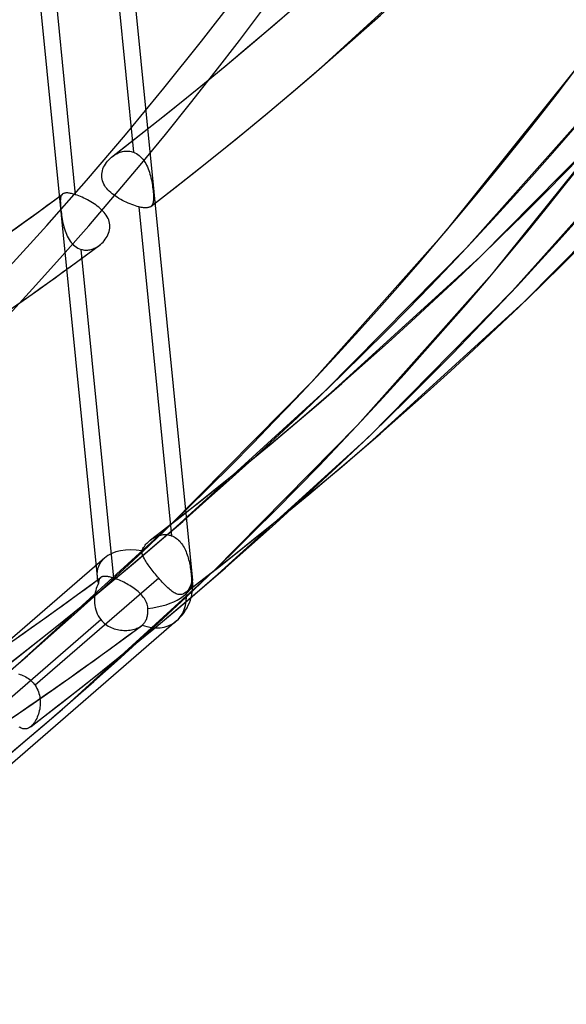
# Model space of a CAD drawing. Header units: millimetres. Extents: x -216 to 210, y -272 to 267.
# Tile 9 of 87: x 132 to 148, y -155 to -127. Entities that reach past the tile are written whole.
import ezdxf

# ---------------------------------------------------------------- set-up
doc = ezdxf.new("R2010")
doc.units = ezdxf.units.MM
doc.layers.add('MAIN-1', color=7, linetype='Continuous')

msp = doc.modelspace()

# ---------------------------------------------------------------- linework, layer by layer
at = {"layer": 'MAIN-1'}
for p, q in [((134.7456647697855, -120.8993161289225), (136.9071320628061, -142.6461083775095)), ((134.3038379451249, -121.1715258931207), (135.2309410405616, -130.4992291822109)), ((132.1096800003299, -121.5255806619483), (134.1985760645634, -142.5422321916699)), ((133.5901340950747, -131.7031428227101), (132.6634569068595, -122.3797246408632)), ((140.5568090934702, -128.092679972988), (144.6514185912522, -124.3560770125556)), ((138.6091613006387, -127.4048562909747), (139.3848812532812, -126.7396519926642)), ((137.8269662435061, -128.0624959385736), (138.6091613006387, -127.4048562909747)), ((137.038320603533, -128.7125339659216), (137.8269662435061, -128.0624959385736)), ((139.7679683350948, -128.769147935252), (140.5568090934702, -128.092679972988)), ((144.1095700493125, -132.7170002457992), (147.7405950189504, -128.1854888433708)), ((136.2432791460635, -129.3549377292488), (137.038320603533, -128.7125339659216)), ((138.9725203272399, -129.4379139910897), (139.7679683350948, -128.769147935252)), ((144.6820016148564, -133.2067125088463), (148.5095696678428, -128.9064887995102)), ((145.4769673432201, -133.8721120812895), (149.1658894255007, -129.2683700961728)), ((135.4418947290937, -129.9896762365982), (136.2432791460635, -129.3549377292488)), ((138.1705424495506, -130.0989630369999), (138.9725203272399, -129.4379139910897)), ((145.0634320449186, -133.4652373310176), (149.0820144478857, -129.3961916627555)), ((134.6341805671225, -130.616700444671), (135.4418947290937, -129.9896762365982)), ((137.362051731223, -130.7522361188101), (138.1705424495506, -130.0989630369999)), ((145.9877438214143, -134.4311068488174), (149.8769674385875, -130.0616002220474)), ((134.5303827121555, -130.7110607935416), (134.5680170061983, -130.673187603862)), ((134.5680170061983, -130.673187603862), (134.6079720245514, -130.6376956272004)), ((134.6079720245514, -130.6376956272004), (134.6118877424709, -130.6344519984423)), ((134.6118877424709, -130.6344519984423), (134.6158166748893, -130.6312386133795)), ((134.6158166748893, -130.6312386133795), (134.6197588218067, -130.6280422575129)), ((134.6197588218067, -130.6280422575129), (134.6237293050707, -130.6248783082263)), ((134.6237293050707, -130.6248783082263), (134.6277130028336, -130.621731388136)), ((134.6277130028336, -130.621731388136), (134.6317099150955, -130.6186147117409)), ((134.6317099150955, -130.6186147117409), (134.6614048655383, -130.5966570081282)), ((134.6614048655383, -130.5966570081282), (134.6919493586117, -130.5761294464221)), ((134.6919493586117, -130.5761294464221), (134.7232657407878, -130.5571043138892)), ((134.7232657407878, -130.5571043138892), (134.7553121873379, -130.5396686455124)), ((134.7553121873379, -130.5396686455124), (134.787980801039, -130.5238904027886)), ((134.787980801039, -130.5238904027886), (134.8212448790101, -130.5098323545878)), ((134.8212448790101, -130.5098323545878), (134.854996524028, -130.4975756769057)), ((134.854996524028, -130.4975756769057), (134.8891635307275, -130.4872184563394)), ((134.8891635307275, -130.4872184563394), (134.9235467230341, -130.478824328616)), ((134.9235467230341, -130.478824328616), (134.958094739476, -130.4724621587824)), ((134.958094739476, -130.4724621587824), (134.992712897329, -130.4681772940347)), ((134.992712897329, -130.4681772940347), (135.0273744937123, -130.4659928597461)), ((135.0273744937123, -130.4659928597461), (135.0620074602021, -130.465978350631)), ((135.0620074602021, -130.465978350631), (135.0965435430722, -130.468160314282)), ((135.0965435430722, -130.468160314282), (135.1309428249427, -130.4725977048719)), ((135.1309428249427, -130.4725977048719), (135.1649189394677, -130.4792893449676)), ((135.1649189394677, -130.4792893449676), (135.1982631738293, -130.4881749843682)), ((135.1982631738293, -130.4881749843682), (135.2309357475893, -130.4992321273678)), ((135.2309357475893, -130.4992321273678), (135.2731774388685, -130.5172009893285)), ((135.2731774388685, -130.5172009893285), (135.3140957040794, -130.5388887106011)), ((135.3140957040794, -130.5388887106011), (135.3536165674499, -130.5642210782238)), ((135.3536165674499, -130.5642210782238), (135.3914443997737, -130.5929629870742)), ((135.3914443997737, -130.5929629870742), (135.4273101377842, -130.6247394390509)), ((135.4273101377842, -130.6247394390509), (135.4612459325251, -130.6593945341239)), ((135.4612459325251, -130.6593945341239), (135.4932575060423, -130.6967250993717)), ((146.303884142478, -134.755735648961), (150.3877443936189, -130.6205945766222)), ((134.3659082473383, -130.9737253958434), (134.3850163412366, -130.9268018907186)), ((134.3850163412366, -130.9268018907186), (134.4076733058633, -130.8809711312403)), ((134.4076733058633, -130.8809711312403), (134.4337476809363, -130.8362370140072)), ((134.4337476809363, -130.8362370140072), (134.4630330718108, -130.7928350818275)), ((134.4630330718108, -130.7928350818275), (134.4953173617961, -130.7510322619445)), ((134.4953173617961, -130.7510322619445), (134.5303827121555, -130.7110607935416)), ((135.4932575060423, -130.6967250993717), (135.5233354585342, -130.7365522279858)), ((135.5233354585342, -130.7365522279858), (135.5515138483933, -130.7786919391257)), ((135.5515138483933, -130.7786919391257), (135.5777756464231, -130.8228794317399)), ((135.5777756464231, -130.8228794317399), (135.6021549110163, -130.8688910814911)), ((135.6021549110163, -130.8688910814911), (135.6247159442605, -130.9165075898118)), ((135.6247159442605, -130.9165075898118), (135.6455343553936, -130.9655151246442)), ((135.6455343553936, -130.9655151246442), (135.6646631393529, -131.01570213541)), ((136.5471123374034, -131.3977209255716), (137.362051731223, -130.7522361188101)), ((134.330110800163, -131.1691479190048), (134.3323870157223, -131.1196449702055)), ((134.3326105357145, -131.2178976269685), (134.330110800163, -131.1691479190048)), ((134.3323870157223, -131.1196449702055), (134.3392954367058, -131.0703449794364)), ((134.3398226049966, -131.2657722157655), (134.3326105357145, -131.2178976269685)), ((134.3392954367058, -131.0703449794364), (134.3505701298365, -131.0216469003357)), ((134.3505701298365, -131.0216469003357), (134.3659082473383, -130.9737253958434)), ((135.6646631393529, -131.01570213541), (135.682153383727, -131.0668322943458)), ((135.682153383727, -131.0668322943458), (135.6981014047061, -131.11877042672)), ((135.6981014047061, -131.11877042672), (135.7126505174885, -131.1714698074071)), ((135.7126505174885, -131.1714698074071), (135.7258761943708, -131.2246659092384)), ((135.7258761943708, -131.2246659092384), (135.7378481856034, -131.2781520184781)), ((134.3516885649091, -131.3127724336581), (134.3398226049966, -131.2657722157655)), ((134.3681461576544, -131.3588891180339), (134.3516885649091, -131.3127724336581)), ((134.3889794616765, -131.4038485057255), (134.3681461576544, -131.3588891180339)), ((134.4137258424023, -131.4471866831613), (134.3889794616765, -131.4038485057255)), ((134.4420340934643, -131.4889300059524), (134.4137258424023, -131.4471866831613)), ((134.4735775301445, -131.5291273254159), (134.4420340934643, -131.4889300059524)), ((134.5080275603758, -131.5678291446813), (134.4735775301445, -131.5291273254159)), ((135.7257526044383, -132.0353573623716), (136.5471123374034, -131.3977209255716)), ((135.7378481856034, -131.2781520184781), (135.7486400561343, -131.3316652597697)), ((135.7486400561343, -131.3316652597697), (135.7583140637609, -131.3849769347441)), ((135.7583140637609, -131.3849769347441), (135.7669627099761, -131.437823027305)), ((135.7669627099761, -131.437823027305), (135.7746080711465, -131.4895205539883)), ((135.7746080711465, -131.4895205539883), (135.7812581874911, -131.5398317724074)), ((132.6670349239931, -132.0922628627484), (133.2198928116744, -131.6848030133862)), ((133.1622136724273, -131.7949367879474), (133.1586652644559, -131.8220593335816)), ((133.1673738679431, -131.7702617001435), (133.1622136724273, -131.7949367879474)), ((133.1743244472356, -131.7480239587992), (133.1673738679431, -131.7702617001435)), ((133.1832006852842, -131.7281635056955), (133.1743244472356, -131.7480239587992)), ((133.1941604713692, -131.7106576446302), (133.1832006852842, -131.7281635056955)), ((133.2073408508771, -131.6954996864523), (133.1941604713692, -131.7106576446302)), ((133.2091444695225, -131.693771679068), (133.2073408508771, -131.6954996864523)), ((133.2109896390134, -131.692079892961), (133.2091444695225, -131.693771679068)), ((133.2128744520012, -131.6904259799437), (133.2109896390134, -131.692079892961)), ((133.2147989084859, -131.6887967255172), (133.2128744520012, -131.6904259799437)), ((133.2167517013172, -131.6872130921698), (133.2147989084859, -131.6887967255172)), ((133.2187460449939, -131.6856656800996), (133.2167517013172, -131.6872130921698)), ((133.2305790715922, -131.6776796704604), (133.2187460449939, -131.6856656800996)), ((133.2436276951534, -131.6708396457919), (133.2305790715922, -131.6776796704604)), ((133.2578784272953, -131.665132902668), (133.2436276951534, -131.6708396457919)), ((133.273383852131, -131.6605525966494), (133.2578784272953, -131.665132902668)), ((133.2901682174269, -131.657099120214), (133.273383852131, -131.6605525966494)), ((133.3082614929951, -131.6547811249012), (133.2901682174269, -131.657099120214)), ((133.3276728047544, -131.653596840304), (133.3082614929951, -131.6547811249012)), ((133.3484014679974, -131.6535174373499), (133.3276728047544, -131.653596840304)), ((133.3703788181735, -131.6545759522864), (133.3484014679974, -131.6535174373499)), ((133.3936329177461, -131.6567562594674), (133.3703788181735, -131.6545759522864)), ((133.4181370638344, -131.6600550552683), (133.3936329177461, -131.6567562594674)), ((133.4438871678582, -131.6644799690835), (133.4181370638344, -131.6600550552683)), ((133.4708980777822, -131.6700242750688), (133.4438871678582, -131.6644799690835)), ((133.4991411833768, -131.6766863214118), (133.4708980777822, -131.6700242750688)), ((133.5285818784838, -131.6844737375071), (133.4991411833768, -131.6766863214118)), ((133.5589336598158, -131.6932950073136), (133.5285818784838, -131.6844737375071)), ((133.590137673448, -131.7031441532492), (133.5589336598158, -131.6932950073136)), ((133.634641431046, -131.7184117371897), (133.590137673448, -131.7031441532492)), ((133.6805796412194, -131.7355580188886), (133.634641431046, -131.7184117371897)), ((133.7277895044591, -131.7545602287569), (133.6805796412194, -131.7355580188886)), ((133.7760778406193, -131.775367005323), (133.7277895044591, -131.7545602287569)), ((133.8248200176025, -131.797707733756), (133.7760778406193, -131.775367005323)), ((133.8737552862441, -131.8215071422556), (133.8248200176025, -131.797707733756)), ((134.5450423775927, -131.6050425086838), (134.5080275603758, -131.5678291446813)), ((134.5846309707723, -131.6411113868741), (134.5450423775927, -131.6050425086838)), ((134.626770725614, -131.6762098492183), (134.5846309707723, -131.6411113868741)), ((134.671246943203, -131.7103243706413), (134.626770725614, -131.6762098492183)), ((134.7178259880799, -131.7434161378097), (134.671246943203, -131.7103243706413)), ((134.7662931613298, -131.7754716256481), (134.7178259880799, -131.7434161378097)), ((134.8164431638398, -131.8064447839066), (134.7662931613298, -131.7754716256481)), ((134.8679554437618, -131.8362805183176), (134.8164431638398, -131.8064447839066)), ((135.7812581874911, -131.5398317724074), (135.7869281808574, -131.5886134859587)), ((135.7869281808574, -131.5886134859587), (135.7916653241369, -131.6357648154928)), ((135.7916653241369, -131.6357648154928), (135.7954508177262, -131.6811790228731)), ((135.7954508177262, -131.6811790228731), (135.7982442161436, -131.7241793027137)), ((135.7982442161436, -131.7241793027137), (135.7999193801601, -131.7644385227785)), ((135.8004032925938, -131.8020259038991), (135.79962675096, -131.8369809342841)), ((135.7999193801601, -131.7644385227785), (135.8004032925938, -131.8020259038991)), ((133.1566065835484, -131.8516667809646), (133.1558584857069, -131.8838439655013)), ((133.1558584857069, -131.8838439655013), (133.156294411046, -131.918774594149)), ((133.156294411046, -131.918774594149), (133.1578112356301, -131.9565213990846)), ((133.1586652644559, -131.8220593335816), (133.1566065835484, -131.8516667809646)), ((133.1578112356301, -131.9565213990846), (133.1603284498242, -131.9971580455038)), ((133.1603284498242, -131.9971580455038), (133.1637655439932, -132.0407846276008)), ((133.1637655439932, -132.0407846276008), (133.1679867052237, -132.0871637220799)), ((133.1679867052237, -132.0871637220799), (133.1729258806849, -132.135452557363)), ((133.9226647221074, -131.8467218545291), (133.8737552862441, -131.8215071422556)), ((133.9713822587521, -131.8732973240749), (133.9226647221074, -131.8467218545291)), ((134.0197248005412, -131.9012049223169), (133.9713822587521, -131.8732973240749)), ((134.0674734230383, -131.9303748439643), (134.0197248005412, -131.9012049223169)), ((134.1143845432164, -131.9607433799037), (134.0674734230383, -131.9303748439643)), ((134.160218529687, -131.9923074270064), (134.1143845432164, -131.9607433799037)), ((134.2047187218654, -132.0250369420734), (134.160218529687, -131.9923074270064)), ((134.2476870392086, -132.0589121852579), (134.2047187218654, -132.0250369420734)), ((134.2888819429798, -132.0939317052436), (134.2476870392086, -132.0589121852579)), ((134.9203429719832, -131.8647831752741), (134.8679554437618, -131.8362805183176)), ((134.973311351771, -131.8918435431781), (134.9203429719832, -131.8647831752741)), ((135.026658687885, -131.9174319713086), (134.973311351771, -131.8918435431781)), ((135.0801623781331, -131.9414930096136), (135.026658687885, -131.9174319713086)), ((135.1335619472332, -131.963973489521), (135.0801623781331, -131.9414930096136)), ((135.186289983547, -131.9846589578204), (135.1335619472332, -131.963973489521)), ((135.2379454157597, -132.0033983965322), (135.186289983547, -131.9846589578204)), ((135.288363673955, -132.0201420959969), (135.2379454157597, -132.0033983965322)), ((135.3373934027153, -132.0348441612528), (135.288363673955, -132.0201420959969)), ((135.3848189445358, -132.047413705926), (135.3373934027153, -132.0348441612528)), ((135.4188650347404, -132.0553302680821), (135.3848189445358, -132.047413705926)), ((135.3848192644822, -132.0474177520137), (136.311877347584, -141.3746681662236)), ((135.4515051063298, -132.0619357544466), (135.4188650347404, -132.0553302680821)), ((135.4827067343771, -132.0671921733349), (135.4515051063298, -132.0619357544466)), ((135.5124865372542, -132.071132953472), (135.4827067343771, -132.0671921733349)), ((135.5408007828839, -132.073701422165), (135.5124865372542, -132.071132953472)), ((135.5676509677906, -132.074942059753), (135.5408007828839, -132.073701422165)), ((135.592983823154, -132.0748064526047), (135.5676509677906, -132.074942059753)), ((135.6167035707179, -132.0733043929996), (135.592983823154, -132.0748064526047)), ((135.6387924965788, -132.0704329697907), (135.6167035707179, -132.0733043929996)), ((135.6592729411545, -132.066194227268), (135.6387924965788, -132.0704329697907)), ((135.6781822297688, -132.0605548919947), (135.6592729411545, -132.066194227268)), ((135.695552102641, -132.0535505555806), (135.6781822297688, -132.0605548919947)), ((135.711412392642, -132.0451391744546), (135.695552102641, -132.0535505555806)), ((135.7257910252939, -132.0353200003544), (135.711412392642, -132.0451391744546)), ((135.7259520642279, -132.0352079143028), (135.7257910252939, -132.0353200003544)), ((135.7261131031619, -132.0350958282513), (135.7259520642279, -132.0352079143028)), ((135.7262590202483, -132.0349683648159), (135.7261131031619, -132.0350958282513)), ((135.7264200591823, -132.0348562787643), (135.7262590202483, -132.0349683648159)), ((135.7265678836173, -132.0347271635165), (135.7264200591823, -132.0348562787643)), ((135.7267289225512, -132.0346150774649), (135.7265678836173, -132.0347271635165)), ((135.7284096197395, -132.0332766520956), (135.7267289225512, -132.0346150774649)), ((135.7300638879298, -132.0319173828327), (135.7284096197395, -132.0332766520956)), ((135.7317049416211, -132.0305410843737), (135.7300638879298, -132.0319173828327)), ((135.7333176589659, -132.0291455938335), (135.7317049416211, -132.0305410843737)), ((135.7349039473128, -132.0277160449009), (135.7333176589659, -132.0291455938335)), ((135.7364770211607, -132.026282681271), (135.7349039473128, -132.0277160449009)), ((135.7508108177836, -132.01083219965), (135.7364770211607, -132.026282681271)), ((135.7631218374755, -131.9931613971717), (135.7508108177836, -132.01083219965)), ((135.7734905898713, -131.9732362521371), (135.7631218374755, -131.9931613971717)), ((135.7820071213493, -131.9509748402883), (135.7734905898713, -131.9732362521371)), ((135.7887881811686, -131.9262985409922), (135.7820071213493, -131.9509748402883)), ((135.7939142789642, -131.899107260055), (135.7887881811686, -131.9262985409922)), ((135.7974979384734, -131.8693453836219), (135.7939142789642, -131.899107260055)), ((135.79962675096, -131.8369809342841), (135.7974979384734, -131.8693453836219)), ((132.1114132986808, -132.496218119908), (132.6670349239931, -132.0922628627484)), ((133.1729258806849, -132.135452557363), (133.1785889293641, -132.1854854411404)), ((133.1785889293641, -132.1854854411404), (133.185041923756, -132.237149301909)), ((133.185041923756, -132.237149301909), (133.1922961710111, -132.2903438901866)), ((133.1922961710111, -132.2903438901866), (133.2003924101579, -132.3445215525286)), ((133.2003924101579, -132.3445215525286), (133.2093918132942, -132.3991251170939)), ((134.3280770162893, -132.1300829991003), (134.2888819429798, -132.0939317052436)), ((134.3650665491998, -132.1673925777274), (134.3280770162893, -132.1300829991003)), ((134.3997031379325, -132.2059940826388), (134.3650665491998, -132.1673925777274)), ((134.4317092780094, -132.2458999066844), (134.3997031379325, -132.2059940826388)), ((134.4607998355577, -132.287142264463), (134.4317092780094, -132.2458999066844)), ((134.4866953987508, -132.329748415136), (134.4607998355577, -132.287142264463)), ((134.5091071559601, -132.373685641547), (134.4866953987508, -132.329748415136)), ((131.5045474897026, -132.9308647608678), (132.1114132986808, -132.496218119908)), ((133.2093918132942, -132.3991251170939), (133.2194075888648, -132.4538767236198)), ((133.2194075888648, -132.4538767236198), (133.2305075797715, -132.5085184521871)), ((133.2305075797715, -132.5085184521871), (133.2427992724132, -132.5627509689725)), ((133.2427992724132, -132.5627509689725), (133.2564258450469, -132.6165561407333)), ((133.2564258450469, -132.6165561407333), (133.2716323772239, -132.670161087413)), ((134.5276211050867, -132.4186340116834), (134.5091071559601, -132.373685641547)), ((134.5420472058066, -132.4644285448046), (134.5276211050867, -132.4186340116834)), ((134.552277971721, -132.5110514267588), (134.5420472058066, -132.4644285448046)), ((134.5582040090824, -132.5584864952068), (134.552277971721, -132.5110514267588)), ((134.5568935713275, -132.6547370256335), (134.5597539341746, -132.6066602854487)), ((134.5597539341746, -132.6066602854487), (134.5582040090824, -132.5584864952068)), ((133.2716323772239, -132.670161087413), (133.2885571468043, -132.7233150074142)), ((133.2885571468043, -132.7233150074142), (133.3073120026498, -132.7757462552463)), ((133.3073120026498, -132.7757462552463), (133.3280220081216, -132.8272002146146)), ((133.3280220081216, -132.8272002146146), (133.3508273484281, -132.8773847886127)), ((133.3508273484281, -132.8773847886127), (133.3758398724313, -132.9260415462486)), ((133.3758398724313, -132.9260415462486), (133.4030843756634, -132.972712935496)), ((134.4590620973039, -132.9274601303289), (134.4839476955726, -132.8846249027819)), ((134.4839476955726, -132.8846249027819), (134.5056542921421, -132.8405680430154)), ((134.5056542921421, -132.8405680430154), (134.5240061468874, -132.7954040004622)), ((134.5240061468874, -132.7954040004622), (134.5388009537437, -132.7492681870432)), ((134.5388009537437, -132.7492681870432), (134.5498379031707, -132.7023272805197)), ((134.5498379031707, -132.7023272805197), (134.5568935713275, -132.6547370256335)), ((140.2820017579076, -137.0172241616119), (144.1095700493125, -132.7170002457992)), ((133.4030843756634, -132.972712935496), (133.4324947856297, -133.0169702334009)), ((133.4324947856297, -133.0169702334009), (133.4641127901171, -133.0585699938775)), ((133.4641127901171, -133.0585699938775), (133.4979838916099, -133.0972918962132)), ((133.4979838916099, -133.0972918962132), (133.5341101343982, -133.1328810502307)), ((133.5341101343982, -133.1328810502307), (133.5725539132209, -133.1651065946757)), ((133.5725539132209, -133.1651065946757), (133.6129686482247, -133.1935050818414)), ((133.6129686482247, -133.1935050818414), (133.6551211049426, -133.2178219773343)), ((133.716754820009, -133.542203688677), (134.2612471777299, -133.1410592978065)), ((134.149519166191, -133.2095821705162), (134.1790395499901, -133.19410203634)), ((134.1790395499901, -133.19410203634), (134.2079470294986, -133.177185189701)), ((134.2079470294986, -133.177185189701), (134.2362016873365, -133.1588641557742)), ((134.2362016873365, -133.1588641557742), (134.2637164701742, -133.1392173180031)), ((134.2637164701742, -133.1392173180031), (134.2688470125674, -133.1353509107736)), ((134.2688470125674, -133.1353509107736), (134.2739360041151, -133.1314482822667)), ((134.2739360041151, -133.1314482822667), (134.2789985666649, -133.1274851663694)), ((134.2789985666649, -133.1274851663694), (134.2840347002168, -133.1234879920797)), ((134.2840347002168, -133.1234879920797), (134.2890292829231, -133.1194545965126)), ((134.2890292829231, -133.1194545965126), (134.2940087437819, -133.1153661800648)), ((134.2940087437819, -133.1153661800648), (134.3317567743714, -133.0820209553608)), ((134.3317567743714, -133.0820209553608), (134.3673448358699, -133.0463343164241)), ((134.3673448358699, -133.0463343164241), (134.4005627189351, -133.0085318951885)), ((134.4005627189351, -133.0085318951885), (134.4311963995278, -132.968829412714)), ((134.4311963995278, -132.968829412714), (134.4590620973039, -132.9274601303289)), ((133.6551211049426, -133.2178219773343), (133.6989089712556, -133.2379242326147)), ((133.6989089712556, -133.2379242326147), (133.744243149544, -133.253722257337)), ((133.744243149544, -133.253722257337), (133.7747332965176, -133.2616672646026)), ((134.6709204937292, -142.5770735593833), (133.7442495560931, -133.2537182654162)), ((133.7747332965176, -133.2616672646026), (133.8057505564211, -133.267691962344)), ((133.8057505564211, -133.267691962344), (133.8370254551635, -133.2717317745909)), ((133.8370254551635, -133.2717317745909), (133.8684782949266, -133.273809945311)), ((133.8684782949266, -133.273809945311), (133.9000635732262, -133.2739485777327)), ((133.9000635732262, -133.2739485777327), (133.9317017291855, -133.2721819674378)), ((133.9317017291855, -133.2721819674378), (133.9633849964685, -133.2685453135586)), ((133.9633849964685, -133.2685453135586), (133.9950225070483, -133.2630674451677)), ((133.9950225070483, -133.2630674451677), (134.0265819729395, -133.2557610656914)), ((134.0265819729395, -133.2557610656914), (134.0579361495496, -133.246688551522)), ((134.0579361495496, -133.246688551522), (134.0889049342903, -133.2359234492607)), ((134.0889049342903, -133.2359234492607), (134.1194616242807, -133.2235417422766)), ((134.1194616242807, -133.2235417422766), (134.149519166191, -133.2095821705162)), ((140.663405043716, -137.2757750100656), (144.6820016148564, -133.2067125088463)), ((140.8441385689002, -137.3156411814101), (145.0634320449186, -133.4652373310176)), ((133.1696195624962, -133.9399818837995), (133.716754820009, -133.542203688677)), ((132.5420979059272, -134.389324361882), (133.1696195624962, -133.9399818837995)), ((141.5877439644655, -138.241618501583), (145.4769673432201, -133.8721120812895)), ((131.9128659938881, -134.8339356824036), (132.5420979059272, -134.389324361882)), ((141.9038835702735, -138.5662479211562), (145.9877438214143, -134.4311068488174)), ((142.0159210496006, -138.6688055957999), (146.303884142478, -134.755735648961)), ((136.2634051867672, -141.0862866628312), (140.2820017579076, -137.0172241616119)), ((136.4440983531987, -141.1261948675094), (140.663405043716, -137.2757750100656)), ((140.0076082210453, -138.0327904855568), (140.8440592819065, -137.3157107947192)), ((139.1639552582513, -138.7414878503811), (140.0076082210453, -138.0327904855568)), ((137.5038837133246, -142.3767595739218), (141.5877439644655, -138.241618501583)), ((137.615920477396, -142.4793178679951), (141.9038835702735, -138.5662479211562)), ((138.3131664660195, -139.4417426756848), (139.1639552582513, -138.7414878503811)), ((141.1499279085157, -139.4110641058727), (142.0159210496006, -138.6688055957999)), ((137.4552937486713, -140.1335314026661), (138.3131664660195, -139.4417426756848)), ((140.2763628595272, -140.1444634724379), (141.1499279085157, -139.4110641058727)), ((136.5903777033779, -140.8168117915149), (137.4552937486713, -140.1335314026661)), ((139.3952797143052, -140.8689784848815), (140.2763628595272, -140.1444634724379)), ((135.7184570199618, -141.4915432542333), (136.5903777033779, -140.8168117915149)), ((138.5067171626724, -141.5845553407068), (139.3952797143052, -140.8689784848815)), ((132.0440984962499, -144.936706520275), (136.2634051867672, -141.0862866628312)), ((135.5854504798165, -141.8620922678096), (136.4440983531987, -141.1261948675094)), ((135.6101040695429, -141.5905010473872), (135.6360542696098, -141.5635618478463)), ((135.6360542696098, -141.5635618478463), (135.663214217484, -141.5377206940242)), ((135.663214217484, -141.5377206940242), (135.6915014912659, -141.5130804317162)), ((135.6915014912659, -141.5130804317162), (135.6955341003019, -141.5097417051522)), ((135.6955341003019, -141.5097417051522), (135.6995808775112, -141.5064323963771)), ((135.6995808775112, -141.5064323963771), (135.7036408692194, -141.5031533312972)), ((135.7036408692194, -141.5031533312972), (135.7077291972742, -141.4999066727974)), ((135.7077291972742, -141.4999066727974), (135.7118316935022, -141.4966762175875)), ((135.7118316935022, -141.4966762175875), (135.7159474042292, -141.493476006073)), ((135.7159474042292, -141.493476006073), (135.7455036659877, -141.4716830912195)), ((135.7455036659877, -141.4716830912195), (135.7758972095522, -141.4513288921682)), ((135.7758972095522, -141.4513288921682), (135.807058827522, -141.4324539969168)), ((135.807058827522, -141.4324539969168), (135.8389231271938, -141.4151617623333)), ((135.8389231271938, -141.4151617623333), (135.8714086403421, -141.399501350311)), ((135.8714086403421, -141.399501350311), (135.9044754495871, -141.3855581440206)), ((135.9044754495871, -141.3855581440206), (135.9380288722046, -141.3734039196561)), ((135.9380288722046, -141.3734039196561), (135.9720270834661, -141.3631124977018)), ((135.9720270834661, -141.3631124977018), (136.0062624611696, -141.3547659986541)), ((136.0062624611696, -141.3547659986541), (136.0406295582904, -141.3484231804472)), ((136.0406295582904, -141.3484231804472), (136.0750714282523, -141.3441557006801)), ((136.0750714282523, -141.3441557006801), (136.109509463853, -141.3419706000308)), ((136.109509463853, -141.3419706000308), (136.1439008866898, -141.3419293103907)), ((136.1439008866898, -141.3419293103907), (136.1781906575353, -141.3440489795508)), ((136.1781906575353, -141.3440489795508), (136.212310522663, -141.3483957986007)), ((136.212310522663, -141.3483957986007), (136.2461400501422, -141.3549713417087)), ((136.2461400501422, -141.3549713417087), (136.2793500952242, -141.3637433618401)), ((136.2793500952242, -141.3637433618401), (136.3118798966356, -141.3746678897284)), ((136.3118704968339, -141.3746607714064), (136.3481013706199, -141.3897183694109)), ((136.3481013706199, -141.3897183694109), (136.3833379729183, -141.4074677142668)), ((136.3833379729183, -141.4074677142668), (136.4175451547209, -141.4278843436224)), ((136.4175451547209, -141.4278843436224), (136.4506641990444, -141.4509072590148)), ((136.4506641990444, -141.4509072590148), (136.4824951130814, -141.4763476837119)), ((136.4824951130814, -141.4763476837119), (136.5128787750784, -141.5039834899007)), ((136.5128787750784, -141.5039834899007), (136.5418312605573, -141.5336838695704)), ((136.5418312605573, -141.5336838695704), (136.5693450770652, -141.5653475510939)), ((136.5693450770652, -141.5653475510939), (136.5954646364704, -141.5988497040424)), ((134.7192297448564, -142.5891709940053), (135.5854504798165, -141.8620922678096)), ((135.4684448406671, -141.8024735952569), (135.4839232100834, -141.770253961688)), ((135.4700264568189, -141.8292732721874), (135.4684457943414, -141.8024727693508)), ((135.4741587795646, -141.8566650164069), (135.4700264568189, -141.8292732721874)), ((135.4806750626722, -141.884670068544), (135.4741587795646, -141.8566650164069)), ((135.4839232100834, -141.770253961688), (135.5010769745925, -141.7385840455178)), ((135.5010769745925, -141.7385840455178), (135.5198855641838, -141.7074755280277)), ((135.5198855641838, -141.7074755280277), (135.540260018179, -141.6770348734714)), ((135.540260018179, -141.6770348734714), (135.5621472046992, -141.6473172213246)), ((135.5621472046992, -141.6473172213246), (135.5854393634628, -141.6184544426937)), ((135.5854393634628, -141.6184544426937), (135.6101040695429, -141.5905010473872)), ((136.5954646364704, -141.5988497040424), (136.6201673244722, -141.6340604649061)), ((136.6201673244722, -141.6340604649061), (136.6434852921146, -141.6708767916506)), ((136.6434852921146, -141.6708767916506), (136.6654034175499, -141.7091247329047)), ((136.6654034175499, -141.7091247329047), (136.6859680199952, -141.7486910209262)), ((136.6859680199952, -141.7486910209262), (136.7051970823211, -141.7894167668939)), ((136.7051970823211, -141.7894167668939), (136.7231652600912, -141.8311946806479)), ((136.7231652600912, -141.8311946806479), (136.7398782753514, -141.8738480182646)), ((137.6107412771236, -142.2911470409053), (138.5067171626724, -141.5845553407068)), ((134.4116931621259, -142.0070989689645), (122.1635900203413, -152.614267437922)), ((135.4894227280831, -141.9133258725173), (135.4806750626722, -141.884670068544)), ((135.5002765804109, -141.9426238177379), (135.4894227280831, -141.9133258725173)), ((135.5130999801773, -141.9726048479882), (135.5002765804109, -141.9426238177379)), ((135.5277907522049, -142.0033716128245), (135.5130999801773, -141.9726048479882)), ((135.5443029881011, -142.0349383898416), (135.5277907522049, -142.0033716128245)), ((135.5625332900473, -142.0672929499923), (135.5443029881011, -142.0349383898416)), ((135.582405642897, -142.1004298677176), (135.5625332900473, -142.0672929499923)), ((135.603830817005, -142.1343399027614), (135.582405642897, -142.1004298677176)), ((135.6267327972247, -142.1690308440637), (135.603830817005, -142.1343399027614)), ((136.7398782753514, -141.8738480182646), (136.755383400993, -141.9172626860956)), ((136.755383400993, -141.9172626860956), (136.7697392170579, -141.9613036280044)), ((136.7697392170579, -141.9613036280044), (136.7829759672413, -142.0058562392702)), ((136.7829759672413, -142.0058562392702), (136.7952153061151, -142.0509148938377)), ((136.7952153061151, -142.0509148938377), (136.8064769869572, -142.0963476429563)), ((136.8064769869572, -142.0963476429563), (136.8168374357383, -142.1420080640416)), ((133.2159206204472, -146.2898295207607), (137.5038837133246, -142.3767595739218)), ((135.6510252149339, -142.2044513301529), (135.6267327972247, -142.1690308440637)), ((135.6765520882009, -142.240516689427), (135.6510252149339, -142.2044513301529)), ((135.7032393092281, -142.277140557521), (135.6765520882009, -142.240516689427)), ((135.7310334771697, -142.3142887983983), (135.7032393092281, -142.277140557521)), ((135.7598557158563, -142.3519188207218), (135.7310334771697, -142.3142887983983)), ((135.7896516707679, -142.3899840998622), (135.7598557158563, -142.3519188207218)), ((135.8203188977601, -142.42841872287), (135.7896516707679, -142.3899840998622)), ((136.7073936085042, -142.9887105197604), (137.6107412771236, -142.2911470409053)), ((136.8168374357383, -142.1420080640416), (136.8263183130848, -142.1877361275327)), ((136.8263183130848, -142.1877361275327), (136.8349696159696, -142.2333777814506)), ((136.8349696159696, -142.2333777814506), (136.8428526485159, -142.2787844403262)), ((136.8428526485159, -142.2787844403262), (136.8500070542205, -142.3238089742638)), ((136.8500070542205, -142.3238089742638), (136.8564234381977, -142.3679674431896)), ((136.8564234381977, -142.3679674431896), (136.8621297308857, -142.4110201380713)), ((136.8621297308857, -142.4110201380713), (136.8671278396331, -142.4529257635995)), ((135.947322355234, -142.5803465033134), (132.4393227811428, -145.6183632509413)), ((133.7482084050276, -142.9658993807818), (134.3011691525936, -142.5590132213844)), ((133.8454899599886, -143.3073397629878), (134.7192297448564, -142.5891709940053)), ((134.241127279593, -142.683869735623), (134.2392373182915, -142.7014742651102)), ((134.2436162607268, -142.6673091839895), (134.241127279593, -142.683869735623)), ((134.2467286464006, -142.6517644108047), (134.2436162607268, -142.6673091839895)), ((134.2505001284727, -142.6372126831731), (134.2467286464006, -142.6517644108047)), ((134.2549673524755, -142.6236436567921), (134.2505001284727, -142.6372126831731)), ((134.2601273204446, -142.6110355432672), (134.2549673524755, -142.6236436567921)), ((134.2660431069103, -142.5993591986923), (134.2601273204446, -142.6110355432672)), ((134.272710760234, -142.5886200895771), (134.2660431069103, -142.5993591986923)), ((134.2801659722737, -142.5787954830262), (134.272710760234, -142.5886200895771)), ((134.2884520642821, -142.5698428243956), (134.2801659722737, -142.5787954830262)), ((134.2902863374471, -142.5680862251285), (134.2884520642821, -142.5698428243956)), ((134.2921621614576, -142.5663790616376), (134.2902863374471, -142.5680862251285)), ((134.2940653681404, -142.5646919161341), (134.2921621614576, -142.5663790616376)), ((134.2960223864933, -142.5630456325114), (134.2940653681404, -142.5646919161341)), ((134.2980067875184, -142.5614457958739), (134.2960223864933, -142.5630456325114)), ((134.3000308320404, -142.5598706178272), (134.2980067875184, -142.5614457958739)), ((134.3118509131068, -142.5519039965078), (134.3000308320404, -142.5598706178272)), ((134.3248630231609, -142.5450732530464), (134.3118509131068, -142.5519039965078)), ((134.3390942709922, -142.5393763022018), (134.3248630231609, -142.5450732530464)), ((134.3545585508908, -142.5347940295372), (134.3390942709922, -142.5393763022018)), ((134.3713074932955, -142.5313468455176), (134.3545585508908, -142.5347940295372)), ((134.3893549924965, -142.5290156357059), (134.3713074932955, -142.5313468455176)), ((134.4087394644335, -142.5278037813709), (134.3893549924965, -142.5290156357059)), ((134.4294177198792, -142.5277131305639), (134.4087394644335, -142.5278037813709)), ((134.4513522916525, -142.528740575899), (134.4294177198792, -142.5277131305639)), ((134.4745570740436, -142.530880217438), (134.4513522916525, -142.528740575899)), ((134.4990289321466, -142.5341520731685), (134.4745570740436, -142.530880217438)), ((134.5247411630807, -142.5385396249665), (134.4990289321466, -142.5341520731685)), ((134.5517189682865, -142.5440688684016), (134.5247411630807, -142.5385396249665)), ((134.5799611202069, -142.5507053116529), (134.5517189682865, -142.5440688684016)), ((134.6093801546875, -142.5584545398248), (134.5799611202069, -142.5507053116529)), ((134.6397244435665, -142.567240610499), (134.6093801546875, -142.5584545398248)), ((134.6709247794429, -142.5770776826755), (134.6397244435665, -142.567240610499)), ((134.7093985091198, -142.5901398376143), (134.6709295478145, -142.5770471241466)), ((134.7489504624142, -142.6046485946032), (134.7093985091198, -142.5901398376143)), ((134.7895058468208, -142.6205680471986), (134.7489504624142, -142.6046485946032)), ((134.8309841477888, -142.6378672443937), (134.7895058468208, -142.6205680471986)), ((134.8730852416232, -142.6564430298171), (134.8309841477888, -142.6378672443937)), ((134.9154222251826, -142.6761341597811), (134.8730852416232, -142.6564430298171)), ((134.9578912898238, -142.6969348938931), (134.9154222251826, -142.6761341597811)), ((135.000362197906, -142.7187922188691), (134.9578912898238, -142.6969348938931)), ((135.8515219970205, -142.4667911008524), (135.8203188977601, -142.42841872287)), ((135.8831289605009, -142.5049684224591), (135.8515219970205, -142.4667911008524)), ((135.9150775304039, -142.5428490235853), (135.8831289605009, -142.5049684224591)), ((135.9473054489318, -142.580357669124), (135.9150775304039, -142.5428490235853)), ((135.9807662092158, -142.6185569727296), (135.947322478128, -142.5803449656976)), ((136.0143675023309, -142.6561394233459), (135.9807662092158, -142.6185569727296)), ((136.0477037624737, -142.6926498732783), (136.0143675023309, -142.6561394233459)), ((136.0807159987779, -142.7279391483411), (136.0477037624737, -142.6926498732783)), ((136.7499273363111, -143.2215763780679), (137.615920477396, -142.4793178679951)), ((136.8726047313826, -142.6797358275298), (136.8649864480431, -142.7251892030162)), ((136.8671278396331, -142.4529257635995), (136.8714367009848, -142.4936038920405)), ((136.8714367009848, -142.4936038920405), (136.8750298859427, -142.5330072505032)), ((136.876869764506, -142.6317936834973), (136.8726047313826, -142.6797358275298)), ((136.8750298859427, -142.5330072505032), (136.8775888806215, -142.5824469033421)), ((136.8775888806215, -142.5824469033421), (136.876869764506, -142.6317936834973)), ((133.1926047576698, -143.3694193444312), (133.7482084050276, -142.9658993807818)), ((134.1609144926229, -142.9300918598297), (134.1474917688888, -142.9870907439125)), ((134.17679079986, -142.8749795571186), (134.1609144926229, -142.9300918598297)), ((134.1950057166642, -142.8215543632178), (134.17679079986, -142.8749795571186)), ((134.2154581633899, -142.7698223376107), (134.1950057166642, -142.8215543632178)), ((134.2379294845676, -142.7201333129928), (134.2154581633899, -142.7698223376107)), ((134.2392373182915, -142.7014742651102), (134.2379162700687, -142.7201427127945)), ((135.0426914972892, -142.7416889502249), (135.000362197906, -142.7187922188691)), ((135.0847905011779, -142.7655950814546), (135.0426914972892, -142.7416889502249)), ((135.1265025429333, -142.7904763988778), (135.0847905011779, -142.7655950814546)), ((135.1677039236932, -142.8163026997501), (135.1265025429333, -142.7904763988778)), ((135.2081832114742, -142.8430261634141), (135.1677039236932, -142.8163026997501)), ((135.2478158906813, -142.8706548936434), (135.2081832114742, -142.8430261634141)), ((135.2864142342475, -142.899201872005), (135.2478158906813, -142.8706548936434)), ((135.3239035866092, -142.9285497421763), (135.2864142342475, -142.899201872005)), ((135.3600538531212, -142.9588060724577), (135.3239035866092, -142.9285497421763)), ((135.3947499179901, -142.9899332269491), (135.3600538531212, -142.9588060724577)), ((136.1133651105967, -142.761908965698), (136.0807159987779, -142.7279391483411)), ((136.1456261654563, -142.7944904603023), (136.1133651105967, -142.761908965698)), ((136.1774845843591, -142.8255946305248), (136.1456261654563, -142.7944904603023)), ((136.2089154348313, -142.8551393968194), (136.1774845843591, -142.8255946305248)), ((136.2398065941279, -142.8829382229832), (136.2089154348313, -142.8551393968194)), ((136.270150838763, -142.9088998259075), (136.2398065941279, -142.8829382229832)), ((136.2999542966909, -142.9328949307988), (136.270150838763, -142.9088998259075)), ((136.3292485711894, -142.9548555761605), (136.2999542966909, -142.9328949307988)), ((136.3580530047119, -142.9746827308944), (136.3292485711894, -142.9548555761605)), ((136.3863869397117, -142.9922641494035), (136.3580530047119, -142.9746827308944)), ((136.7192812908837, -142.9792470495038), (136.7161209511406, -142.9818365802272)), ((136.7224463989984, -142.9765873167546), (136.7192812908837, -142.9792470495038)), ((136.7256021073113, -142.9738808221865), (136.7224463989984, -142.9765873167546)), ((136.7534987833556, -142.9471335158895), (136.7256021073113, -142.9738808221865)), ((136.7797938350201, -142.9164242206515), (136.7534987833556, -142.9471335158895)), ((136.8035741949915, -142.8822436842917), (136.7797938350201, -142.9164242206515)), ((136.8241214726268, -142.8452577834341), (136.8035741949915, -142.8822436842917)), ((136.8411483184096, -142.8065431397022), (136.8241214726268, -142.8452577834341)), ((136.854523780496, -142.7672005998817), (136.8411483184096, -142.8065431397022)), ((136.8649864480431, -142.7251892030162), (136.854523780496, -142.7672005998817)), ((134.124644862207, -143.166678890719), (134.1237494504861, -143.2285263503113)), ((134.1237494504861, -143.2285263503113), (134.1266449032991, -143.2908305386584)), ((134.1290816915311, -143.1056423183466), (134.124644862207, -143.166678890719)), ((134.1367851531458, -143.0456941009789), (134.1290816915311, -143.1056423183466)), ((134.1474917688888, -142.9870907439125), (134.1367851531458, -143.0456941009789)), ((135.4278228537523, -143.0219055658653), (135.3947499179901, -142.9899332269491)), ((135.4592140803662, -143.054831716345), (135.4278228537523, -143.0219055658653)), ((135.4887573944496, -143.0887517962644), (135.4592140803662, -143.054831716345)), ((135.5162781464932, -143.1236847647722), (135.4887573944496, -143.0887517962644)), ((135.5415591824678, -143.1596538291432), (135.5162781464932, -143.1236847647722)), ((135.5644409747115, -143.1966536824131), (135.5415591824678, -143.1596538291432)), ((135.584706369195, -143.2346943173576), (135.5644409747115, -143.1966536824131)), ((135.6021153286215, -143.2736194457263), (135.584706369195, -143.2346943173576)), ((135.8763632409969, -143.9549749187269), (136.7499273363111, -143.2215763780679)), ((136.4142555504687, -143.0075242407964), (136.3863869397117, -142.9922641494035)), ((136.4417255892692, -143.0203666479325), (136.4142555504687, -143.0075242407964)), ((136.4689142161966, -143.030706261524), (136.4417255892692, -143.0203666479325)), ((136.4958767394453, -143.0384037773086), (136.4689142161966, -143.030706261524)), ((136.5226533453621, -143.0433177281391), (136.4958767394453, -143.0384037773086)), ((136.5492955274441, -143.0453121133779), (136.5226533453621, -143.0433177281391)), ((136.5758283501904, -143.0442433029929), (136.5492955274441, -143.0453121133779)), ((136.6022917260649, -143.0399741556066), (136.5758283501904, -143.0442433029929)), ((136.6285970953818, -143.0324350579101), (136.6022917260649, -143.0399741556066)), ((136.6547345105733, -143.0215218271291), (136.6285970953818, -143.0324350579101)), ((136.6807404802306, -143.00717342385), (136.6547345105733, -143.0215218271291)), ((136.7066363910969, -142.9893134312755), (136.6807404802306, -143.00717342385)), ((136.7097975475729, -142.9868705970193), (136.7066363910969, -142.9893134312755)), ((136.7129634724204, -142.9843839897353), (136.7097975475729, -142.9868705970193)), ((136.7161209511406, -142.9818365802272), (136.7129634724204, -142.9843839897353)), ((132.5853264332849, -143.8042420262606), (133.1926047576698, -143.3694193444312)), ((132.9642962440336, -144.0166052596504), (133.8454899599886, -143.3073397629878)), ((134.1266449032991, -143.2908305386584), (134.1335419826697, -143.3528803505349)), ((134.1335419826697, -143.3528803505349), (134.1445559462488, -143.4143269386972)), ((134.1445559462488, -143.4143269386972), (134.1598216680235, -143.4748898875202)), ((134.1598216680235, -143.4748898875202), (134.179488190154, -143.5342785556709)), ((134.179488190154, -143.5342785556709), (134.2036771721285, -143.5922483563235)), ((135.6164421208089, -143.3132075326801), (135.6021153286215, -143.2736194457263)), ((135.6276254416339, -143.3534485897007), (135.6164421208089, -143.3132075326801)), ((135.6355907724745, -143.3943288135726), (135.6276254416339, -143.3534485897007)), ((135.640262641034, -143.4358616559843), (135.6355907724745, -143.3943288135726)), ((135.6400844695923, -143.5588812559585), (135.6418670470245, -143.5281556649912)), ((135.6419043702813, -143.4663357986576), (135.640262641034, -143.4358616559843)), ((135.6418670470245, -143.5281556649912), (135.6424567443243, -143.4971991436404)), ((135.6424567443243, -143.4971991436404), (135.6419043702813, -143.4663357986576)), ((136.4500798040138, -143.7937231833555), (124.9264883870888, -153.773448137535)), ((130.7965089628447, -146.7867200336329), (134.3016961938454, -143.7511388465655)), ((131.9765217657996, -144.2344692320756), (132.5853264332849, -143.8042420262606)), ((134.2036771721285, -143.5922483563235), (134.2322209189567, -143.6480009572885)), ((134.2322209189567, -143.6480009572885), (134.2649284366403, -143.7010154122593)), ((134.2649284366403, -143.7010154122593), (134.301702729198, -143.7511458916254)), ((134.3016970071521, -143.7511376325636), (134.3323481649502, -143.7872132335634)), ((134.3323481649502, -143.7872132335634), (134.3652559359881, -143.8214217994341)), ((135.559880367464, -143.8182675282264), (135.5731121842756, -143.7957639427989)), ((135.5731121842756, -143.7957639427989), (135.5851455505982, -143.7723946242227)), ((135.5851455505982, -143.7723946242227), (135.5959241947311, -143.7484604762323)), ((135.5959241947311, -143.7484604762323), (135.6054314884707, -143.7242077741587)), ((135.6054314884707, -143.7242077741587), (135.6136573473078, -143.6997723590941)), ((135.6136573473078, -143.6997723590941), (135.6209689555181, -143.6740522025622)), ((135.6209689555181, -143.6740522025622), (135.6273727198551, -143.6468861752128)), ((135.6273727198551, -143.6468861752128), (135.6327687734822, -143.6184899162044)), ((135.6327687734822, -143.6184899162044), (135.6370430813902, -143.5890892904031)), ((135.6370430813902, -143.5890892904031), (135.6400844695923, -143.5588812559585)), ((132.0756759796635, -144.7168817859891), (132.9642962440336, -144.0166052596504)), ((134.3652559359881, -143.8214217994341), (134.4002503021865, -143.853582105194)), ((134.4002503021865, -143.853582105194), (134.436930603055, -143.8833780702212)), ((134.436930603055, -143.8833780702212), (134.475174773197, -143.9108350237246)), ((134.475174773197, -143.9108350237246), (134.5148626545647, -143.9359502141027)), ((134.5148626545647, -143.9359502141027), (134.5558863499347, -143.9587387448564)), ((134.5558863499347, -143.9587387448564), (134.598111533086, -143.979194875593)), ((134.598111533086, -143.979194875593), (134.6413679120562, -143.9973002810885)), ((134.6413679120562, -143.9973002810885), (134.685358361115, -144.0130396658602)), ((134.685358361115, -144.0130396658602), (134.7299229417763, -144.0264406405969)), ((134.7299229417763, -144.0264406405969), (134.7749055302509, -144.03755394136)), ((134.7749055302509, -144.03755394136), (134.8201622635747, -144.0464481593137)), ((134.8201622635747, -144.0464481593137), (134.8655247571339, -144.0531561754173)), ((134.8493156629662, -144.3782327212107), (135.4567962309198, -143.930532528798)), ((134.8655247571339, -144.0531561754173), (134.9108755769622, -144.0577409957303)), ((134.9108755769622, -144.0577409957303), (134.9560511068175, -144.06024458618)), ((134.9560511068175, -144.06024458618), (135.0009663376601, -144.0607415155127)), ((134.9952791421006, -144.6794907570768), (135.8763632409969, -143.9549749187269)), ((135.0009663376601, -144.0607415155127), (135.0454614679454, -144.0592968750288)), ((135.0454614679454, -144.0592968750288), (135.0893747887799, -144.0559377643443)), ((135.0893747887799, -144.0559377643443), (135.1325153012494, -144.050752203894)), ((135.1325153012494, -144.050752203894), (135.1747080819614, -144.0437766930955)), ((135.1747080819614, -144.0437766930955), (135.2157885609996, -144.0350804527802)), ((135.2157885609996, -144.0350804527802), (135.2555686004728, -144.0247093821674)), ((135.2555686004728, -144.0247093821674), (135.2938666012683, -144.012745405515)), ((135.2938666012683, -144.012745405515), (135.3304793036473, -143.9992322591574)), ((135.3304793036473, -143.9992322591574), (135.3652430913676, -143.9842251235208)), ((135.3652430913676, -143.9842251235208), (135.3978985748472, -143.9678143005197)), ((135.3978985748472, -143.9678143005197), (135.4281438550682, -143.9501350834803)), ((135.4281438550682, -143.9501350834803), (135.4558530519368, -143.9312293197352)), ((135.4558530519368, -143.9312293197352), (135.4601002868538, -143.9280505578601)), ((135.4601002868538, -143.9280505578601), (135.4642730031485, -143.9248447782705)), ((135.4642730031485, -143.9248447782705), (135.4683834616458, -143.9216166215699)), ((135.4683834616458, -143.9216166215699), (135.4724194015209, -143.9183482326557)), ((135.4724194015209, -143.9183482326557), (135.4763940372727, -143.9150434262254)), ((135.4763940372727, -143.9150434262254), (135.4802941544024, -143.9117116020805)), ((135.4802941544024, -143.9117116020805), (135.497370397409, -143.895983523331)), ((135.497370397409, -143.895983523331), (135.5140759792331, -143.8786596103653)), ((135.5140759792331, -143.8786596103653), (135.5301882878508, -143.8598584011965)), ((135.5301882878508, -143.8598584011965), (135.5455214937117, -143.8396859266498)), ((135.5455214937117, -143.8396859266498), (135.559880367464, -143.8182675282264)), ((134.2386900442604, -144.8219460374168), (134.8493156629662, -144.3782327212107)), ((131.1796942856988, -145.4081628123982), (132.0756759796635, -144.7168817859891)), ((133.6235498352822, -145.2626327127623), (134.2386900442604, -144.8219460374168)), ((134.1067165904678, -145.395067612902), (134.9952791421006, -144.6794907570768)), ((131.1854501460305, -145.6726043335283), (132.0440984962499, -144.936706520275)), ((131.9706465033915, -145.2970336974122), (132.0131826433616, -145.3096090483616)), ((132.0131826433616, -145.3096090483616), (132.0551807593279, -145.3242149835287)), ((132.0551807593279, -145.3242149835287), (132.0965159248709, -145.3409189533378)), ((132.0965159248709, -145.3409189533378), (132.1370404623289, -145.3597135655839)), ((132.1370404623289, -145.3597135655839), (132.1764545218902, -145.3805309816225)), ((132.1764545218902, -145.3805309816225), (132.21465211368, -145.4033846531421)), ((132.21465211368, -145.4033846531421), (132.2515716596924, -145.4282689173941)), ((132.2515716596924, -145.4282689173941), (132.287084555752, -145.4551862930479)), ((132.287084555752, -145.4551862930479), (132.3211141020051, -145.4841157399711)), ((132.3211141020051, -145.4841157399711), (132.3535581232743, -145.5150806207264)), ((133.0054997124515, -145.6991504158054), (133.6235498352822, -145.2626327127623)), ((133.2107416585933, -146.1016584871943), (134.1067165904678, -145.395067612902)), ((132.3535581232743, -145.5150806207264), (132.3842455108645, -145.5479555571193)), ((132.3842455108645, -145.5479555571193), (132.4128438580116, -145.5824111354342)), ((132.3859365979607, -146.1305060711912), (133.0054997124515, -145.6991504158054)), ((132.4128438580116, -145.5824111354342), (132.439323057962, -145.6183615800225)), ((132.439323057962, -145.6183615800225), (132.4667581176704, -145.6608549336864)), ((132.4667581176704, -145.6608549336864), (132.4914055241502, -145.7050741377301)), ((132.4914055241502, -145.7050741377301), (132.5132512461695, -145.7508951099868)), ((132.5132512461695, -145.7508951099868), (132.5322172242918, -145.7981444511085)), ((132.5322172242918, -145.7981444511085), (132.5481910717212, -145.8462809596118)), ((132.5481910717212, -145.8462809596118), (132.5612327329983, -145.8951226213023)), ((132.5612327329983, -145.8951226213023), (132.571424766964, -145.9445379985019)), ((132.571424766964, -145.9445379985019), (132.578824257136, -145.9943607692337)), ((132.578824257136, -145.9943607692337), (132.5835250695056, -146.0444253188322)), ((132.5835250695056, -146.0444253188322), (132.5855900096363, -146.0945735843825)), ((131.7632945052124, -146.5578410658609), (132.3859365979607, -146.1305060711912)), ((132.3073930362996, -146.7992227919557), (133.2107416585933, -146.1016584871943)), ((132.3499277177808, -147.032087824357), (133.2159206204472, -146.2898295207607)), ((132.5695427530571, -146.2920535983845), (132.5600176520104, -146.3397800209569)), ((132.5769695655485, -146.2435034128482), (132.5695427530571, -146.2920535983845)), ((132.5822004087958, -146.1942851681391), (132.5769695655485, -146.2435034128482)), ((132.5851111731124, -146.1445865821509), (132.5822004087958, -146.1942851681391)), ((132.5855900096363, -146.0945735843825), (132.5851111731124, -146.1445865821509)), ((132.4651242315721, -146.6000046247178), (132.4440887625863, -146.6373891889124)), ((132.4848696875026, -146.5605540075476), (132.4651242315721, -146.6000046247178)), ((132.5032067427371, -146.5192861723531), (132.4848696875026, -146.5605540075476)), ((132.5200018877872, -146.4763685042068), (132.5032067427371, -146.5192861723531)), ((132.5351489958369, -146.4320412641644), (132.5200018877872, -146.4763685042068)), ((132.5485174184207, -146.3864825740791), (132.5351489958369, -146.4320412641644)), ((132.5600176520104, -146.3397800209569), (132.5485174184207, -146.3864825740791)), ((132.0143354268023, -146.8180878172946), (131.9864889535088, -146.802825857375)), ((132.0418558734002, -146.8309546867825), (132.0143354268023, -146.8180878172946)), ((132.069064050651, -146.8412773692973), (132.0418558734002, -146.8309546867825)), ((132.0960280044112, -146.8489604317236), (132.069064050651, -146.8412773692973)), ((132.1227869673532, -146.8538500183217), (132.0960280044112, -146.8489604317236)), ((132.1493820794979, -146.8558302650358), (132.1227869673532, -146.8538500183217)), ((132.1758367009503, -146.8547498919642), (132.1493820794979, -146.8558302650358)), ((132.2021822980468, -146.8505166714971), (132.1758367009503, -146.8547498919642)), ((132.2284326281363, -146.8429947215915), (132.2021822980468, -146.8505166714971)), ((132.2546312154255, -146.8320661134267), (132.2284326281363, -146.8429947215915)), ((132.2808040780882, -146.8176260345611), (132.2546312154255, -146.8320661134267)), ((132.3068322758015, -146.7996687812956), (132.2808040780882, -146.8176260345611)), ((132.3099762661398, -146.7972408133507), (132.3068322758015, -146.7996687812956)), ((132.3131183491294, -146.7947748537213), (132.3099762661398, -146.7972408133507)), ((132.3162585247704, -146.7922576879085), (132.3131183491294, -146.7947748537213)), ((132.3193835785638, -146.7896855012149), (132.3162585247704, -146.7922576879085)), ((132.3224935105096, -146.7870582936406), (132.3193835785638, -146.7896855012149)), ((132.3256015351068, -146.7843930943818), (132.3224935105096, -146.7870582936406)), ((132.3505534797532, -146.7609979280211), (132.3256015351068, -146.7843930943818)), ((132.3749638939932, -146.7344973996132), (132.3505534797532, -146.7609979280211)), ((132.3987570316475, -146.7049885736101), (132.3749638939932, -146.7344973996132)), ((132.4218703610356, -146.6725194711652), (132.3987570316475, -146.7049885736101)), ((132.4440887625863, -146.6373891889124), (132.4218703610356, -146.6725194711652)), ((131.4763629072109, -147.7654869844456), (132.3499277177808, -147.032087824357))]:
    msp.add_line(p, q, dxfattribs=at)
msp.add_arc((135.5712125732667, -142.7788862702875), 1.3425, 310.8931624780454, 5.673886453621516, dxfattribs=at)
for centre, major_axis, ratio, start_param, end_param in [((-2.833552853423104e-15, -2.515159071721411e-15), (-123.0748900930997, 142.1146418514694), 0.75, 0.7137243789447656, 3.855317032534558), ((16.92875, 14.66072755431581), (122.4562423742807, -141.400288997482), 0.7500000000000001, -0.04394432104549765, 0.7137243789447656), ((16.92875, 14.66072755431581), (-123.6280724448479, 142.7534018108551), 0.7500000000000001, 3.097669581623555, 3.855317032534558), ((12.52875, 10.85021577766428), (128.3153927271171, -148.1658530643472), 0.7500000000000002, -0.04520402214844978, 0.7137243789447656), ((12.52875, 10.85021577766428), (-129.4872227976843, 149.5189658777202), 0.7500000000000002, 3.095619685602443, 3.855317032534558), ((8.128749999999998, 7.039704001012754), (128.3153927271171, -148.1658530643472), 0.7500000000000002, -0.04632462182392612, 0.7137243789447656), ((8.128749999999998, 7.039704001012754), (-129.4872227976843, 149.5189658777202), 0.7500000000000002, 3.095619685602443, 3.855317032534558), ((3.728749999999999, 3.229192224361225), (128.3153927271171, -148.1658530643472), 0.7500000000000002, -0.04632462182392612, 0.7137243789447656), ((3.728749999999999, 3.229192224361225), (-129.4872227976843, 149.5189658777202), 0.7500000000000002, 3.095619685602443, 3.855317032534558), ((-0.4999999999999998, -0.4330127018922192), (123.7295437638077, -142.8705707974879), 0.75, -0.3098446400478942, 0.7137243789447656), ((-4.500000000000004, -3.897114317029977), (-117.1830070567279, 135.3112813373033), 0.75, 2.950750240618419, 3.855317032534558), ((-4.999999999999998, -4.330127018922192), (-117.8376607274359, 136.0672102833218), 0.7500000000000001, -3.141592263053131, -2.427868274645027), ((16.92875, 14.66072755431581), (122.4562423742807, -141.400288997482), 0.7500000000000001, -0.08690432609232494, -0.05644324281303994), ((16.92875, 14.66072755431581), (-123.6280724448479, 142.7534018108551), 0.7500000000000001, 3.054917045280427, 3.084920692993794), ((135.5712125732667, -142.7788862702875), (-1.333598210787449, 0.5311141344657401), 0.6386325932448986, -1.246987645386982, -0.3193003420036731), ((135.5712125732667, -142.7788862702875), (-1.333598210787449, 0.5311141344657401), 0.6386325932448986, -0.3193003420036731, 0.322661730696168), ((12.52875, 10.85021577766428), (128.3153927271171, -148.1658530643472), 0.7500000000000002, -0.08620687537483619, -0.05714069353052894), ((135.5712125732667, -142.7788862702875), (-1.333598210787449, 0.5311141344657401), 0.6386325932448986, 0.322661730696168, 0.4990362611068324), ((135.5712125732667, -142.7788862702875), (1.335917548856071, 0.1327800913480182), 0.4920541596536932, -1.56801503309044, -4.830887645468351e-08), ((135.5712125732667, -142.7788862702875), (1.335917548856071, 0.1327800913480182), 0.4920541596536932, 0.00540515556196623, 0.1760852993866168), ((135.5712125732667, -142.7788862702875), (1.335917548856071, 0.1327800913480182), 0.4920541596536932, -4.830887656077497e-08, 0.00540515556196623), ((135.5712125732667, -142.7788862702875), (0.8788725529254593, -1.014834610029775), 0.7500000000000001, -0.9353576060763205, 0.8329134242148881), ((12.52875, 10.85021577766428), (-129.4872227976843, 149.5189658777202), 0.7500000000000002, 3.054716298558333, 3.085121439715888)]:
    msp.add_ellipse(centre, major_axis=major_axis, ratio=ratio, start_param=start_param, end_param=end_param, dxfattribs=at)

doc.saveas('drawing.dxf')
